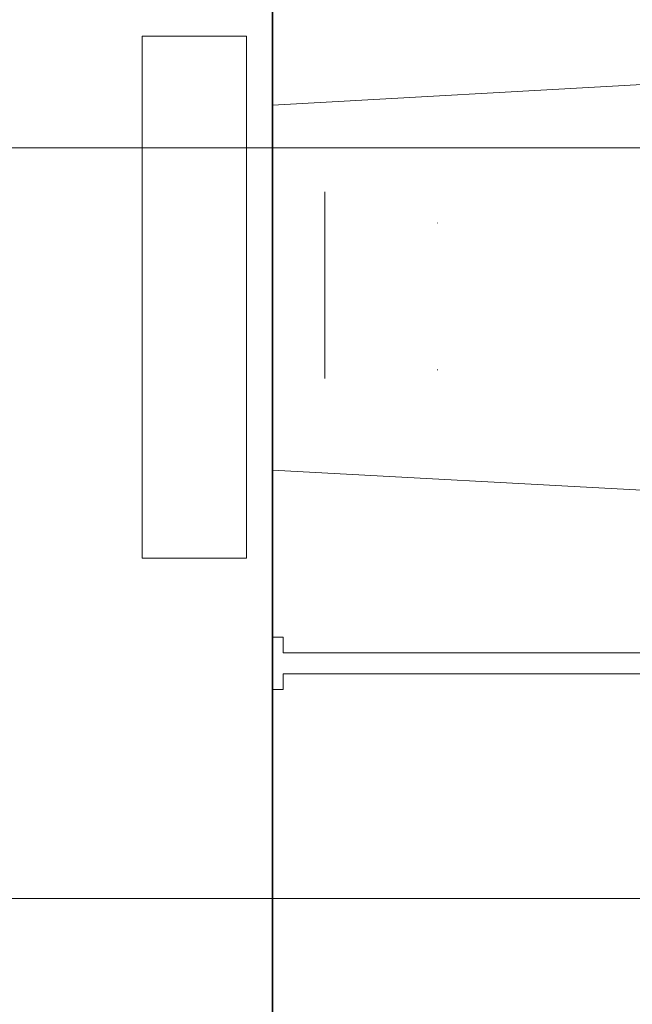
# Model space of a CAD drawing. Extents: x -223 to 557, y -138 to 606.
# Tile 26 of 256: x -35 to -23, y 18 to 37. Entities that reach past the tile are written whole.
import ezdxf
from ezdxf.lldxf.tags import DXFTag

# ---------------------------------------------------------------- set-up
doc = ezdxf.new("R2010")
doc.units = 0
doc.layers.get('0').update_dxf_attribs({"lineweight": 35})
doc.layers.add('5_EG-HLSE', color=7, linetype='Continuous', lineweight=25)
doc.layers.add('5_EG-NEU', color=7, linetype='Continuous', lineweight=25)
doc.layers.add('H_Ruecklauf_Beschriftung_OG', color=5, linetype='Continuous', lineweight=18, true_color=0x0000ff)
doc.layers.add('H_Vorlauf_Beschriftung_OG', color=1, linetype='Continuous', lineweight=18, true_color=0xff0000)
tags = doc.linetypes.add('PUNKT2_S9', pattern=[0.0005, 0, -0.0005]).pattern_tags.tags
tags[6:7] = [DXFTag(74, 4), DXFTag(75, 0), DXFTag(340, '0'), DXFTag(46, 1.0), DXFTag(50, 0.0), DXFTag(44, 0.0), DXFTag(45, 0.0)]
tags[4:5] = [DXFTag(74, 4), DXFTag(75, 0), DXFTag(340, '0'), DXFTag(46, 1.0), DXFTag(50, 0.0), DXFTag(44, 0.0), DXFTag(45, 0.0)]

# ---------------------------------------------------------------- blocks, each defined once
blk = doc.blocks.new('Referenz-A07ALDUO1N', base_point=(-167.675, -99.33))
at = {"layer": '5_EG-HLSE', "color": 0, "linetype": 'PUNKT2_S9', "lineweight": 13, "ltscale": 0.13}
for p, q in [((-32.267, 26.34), (-32.267, 36.34)), ((-32.267, 36.34), (-30.267, 36.34)), ((-30.267, 26.34), (-30.267, 36.34)), ((-30.267, 26.34), (-32.267, 26.34))]:
    blk.add_line(p, q, dxfattribs=at)
at = {"layer": '5_EG-HLSE', "color": 0, "lineweight": 13}
for p, q in [((-20.567, 35.53), (-29.767, 35.023)), ((-29.767, 35.023), (-29.767, 28.023)), ((-28.767, 29.779), (-28.767, 33.359)), ((-26.607, 32.759), (-26.607, 32.767)), ((-26.607, 29.944), (-26.607, 29.952)), ((-20.567, 27.53), (-29.767, 28.023)), ((-29.767, 24.823), (-29.567, 24.823)), ((-29.767, 23.823), (-29.767, 24.823)), ((-29.567, 24.823), (-29.567, 24.523)), ((-29.567, 24.523), (-15.767, 24.523)), ((-29.567, 24.123), (-29.567, 23.823)), ((-29.567, 24.123), (-15.767, 24.123)), ((-29.567, 23.823), (-29.767, 23.823))]:
    blk.add_line(p, q, dxfattribs=at)
at = {"layer": '5_EG-NEU', "color": 0, "lineweight": 35}
blk.add_line((-29.767, 54.523), (-29.767, 8.523), dxfattribs=at)
blk = doc.blocks.new('Bauteilbeschriftung-A07ALDXU1N', base_point=(-109.764, 24.203))
at = {"color": 0, "linetype": 'ByBlock', "lineweight": -2, "ltscale": 0.18}
blk.add_line((-69.562, 34.203), (-15.265, 34.203), dxfattribs=at)
blk = doc.blocks.new('Bauteilbeschriftung-A07ALE4M1N', base_point=(-113.59, -0.183))
at = {"color": 0, "linetype": 'ByBlock', "lineweight": -2, "ltscale": 0.18}
blk.add_line((-94.266, 19.817), (-17.99, 19.817), dxfattribs=at)

msp = doc.modelspace()

# ---------------------------------------------------------------- block references
at = {"color": 251, "lineweight": 25, "ltscale": 0.25, "true_color": 0x585858}
msp.add_blockref('Referenz-A07ALDUO1N', (-167.675, -99.33), dxfattribs=at)
at = {"layer": 'H_Ruecklauf_Beschriftung_OG', "ltscale": 0.18}
msp.add_blockref('Bauteilbeschriftung-A07ALE4M1N', (-113.59, -0.183), dxfattribs=at)
at = {"layer": 'H_Vorlauf_Beschriftung_OG', "ltscale": 0.18}
msp.add_blockref('Bauteilbeschriftung-A07ALDXU1N', (-109.764, 24.203), dxfattribs=at)

doc.saveas('drawing.dxf')
